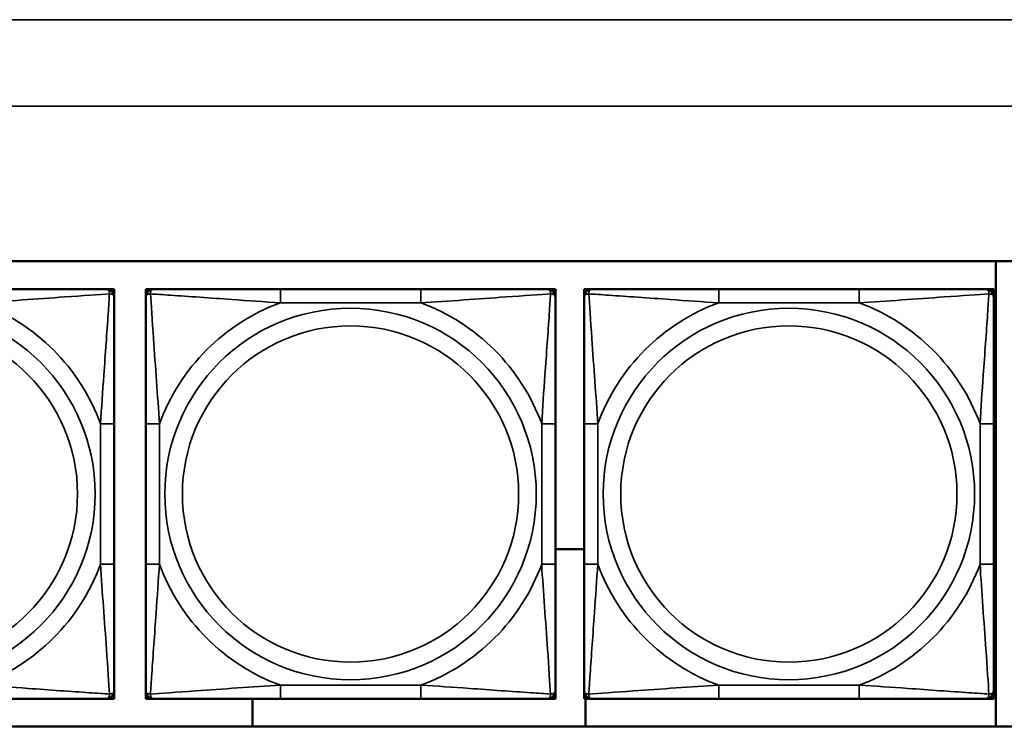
# Model space of a CAD drawing. Header units: inches. Extents: x 1.9 to 64.4, y 1.6 to 69.2.
# Tile 203 of 256: x 32.4 to 33.8, y 59.3 to 60.3. Entities that reach past the tile are written whole.
import ezdxf

# ---------------------------------------------------------------- set-up
doc = ezdxf.new("R2010")
doc.units = ezdxf.units.IN
doc.header["$MEASUREMENT"] = 0
doc.layers.add('Visible (ANSI)', color=7, linetype='Continuous', lineweight=50)
doc.layers.add('Visible Narrow (ANSI)', color=7, linetype='Continuous', lineweight=35)

msp = doc.modelspace()

# ---------------------------------------------------------------- linework, layer by layer
at = {"layer": 'Visible (ANSI)'}
for p, q in [((31.2376, 59.9366), (36.323, 59.9366)), ((33.7821, 59.9366), (33.7821, 59.266)), ((32.4993, 59.8963), (32.5052, 59.8963)), ((32.5052, 59.8963), (32.5111, 59.8963)), ((32.5111, 59.8963), (32.5111, 59.8904)), ((32.5565, 59.8963), (32.5624, 59.8963)), ((32.5565, 59.8904), (32.5565, 59.8963)), ((32.5624, 59.8963), (32.5683, 59.8963)), ((32.953, 59.8963), (32.7507, 59.8963)), ((33.1353, 59.8963), (33.1412, 59.8963)), ((33.1412, 59.8963), (33.1471, 59.8963)), ((33.1471, 59.8963), (33.1471, 59.8904)), ((33.1885, 59.8963), (33.1944, 59.8963)), ((33.1885, 59.8904), (33.1885, 59.8963)), ((33.1944, 59.8963), (33.2003, 59.8963)), ((33.585, 59.8963), (33.3827, 59.8963)), ((33.7673, 59.8963), (33.7732, 59.8963)), ((33.7732, 59.8963), (33.7791, 59.8963)), ((33.7791, 59.8963), (33.7791, 59.8904)), ((32.5111, 59.8904), (32.5111, 59.8845)), ((32.5565, 59.8845), (32.5565, 59.8904)), ((33.1471, 59.8904), (33.1471, 59.8845)), ((33.1885, 59.8845), (33.1885, 59.8904)), ((33.7791, 59.8904), (33.7791, 59.8845)), ((32.5111, 59.4999), (32.5111, 59.7022)), ((32.5565, 59.7022), (32.5565, 59.4999)), ((33.1471, 59.4999), (33.1471, 59.7022)), ((33.1885, 59.7022), (33.1885, 59.4999)), ((33.7791, 59.4999), (33.7791, 59.7022)), ((33.1471, 59.5215), (33.1885, 59.5215)), ((32.5111, 59.3176), (32.5111, 59.3117)), ((32.5565, 59.3117), (32.5565, 59.3176)), ((33.1471, 59.3176), (33.1471, 59.3117)), ((33.1885, 59.3117), (33.1885, 59.3176)), ((33.7791, 59.3176), (33.7791, 59.3117)), ((32.5052, 59.3058), (32.4993, 59.3058)), ((32.5111, 59.3058), (32.5052, 59.3058)), ((32.5111, 59.3117), (32.5111, 59.3058)), ((32.5565, 59.3058), (32.5565, 59.3117)), ((32.5624, 59.3058), (32.5565, 59.3058)), ((32.5683, 59.3058), (32.5624, 59.3058)), ((32.7107, 59.266), (32.7107, 59.3058)), ((32.7507, 59.3058), (32.953, 59.3058)), ((33.1412, 59.3058), (33.1353, 59.3058)), ((33.1471, 59.3058), (33.1412, 59.3058)), ((33.1471, 59.3117), (33.1471, 59.3058)), ((33.1885, 59.3058), (33.1885, 59.3117)), ((33.1944, 59.3058), (33.1885, 59.3058)), ((33.1907, 59.3058), (33.1907, 59.266)), ((33.2003, 59.3058), (33.1944, 59.3058)), ((33.3827, 59.3058), (33.585, 59.3058)), ((33.7732, 59.3058), (33.7673, 59.3058)), ((33.7791, 59.3058), (33.7732, 59.3058)), ((33.7791, 59.3117), (33.7791, 59.3058)), ((36.323, 59.266), (31.2376, 59.266))]:
    msp.add_line(p, q, dxfattribs=at)
for centre, radius, start, end in [((32.4993, 59.8845), 0.0118, 0, 90), ((32.5052, 59.8904), 0.00591, 0, 90), ((32.5624, 59.8904), 0.00591, 90, 180), ((32.5683, 59.8845), 0.0118, 90, 180), ((33.1353, 59.8845), 0.0118, 0, 90), ((33.1412, 59.8904), 0.00591, 0, 90), ((33.1944, 59.8904), 0.00591, 90, 180), ((33.2003, 59.8845), 0.0118, 90, 180), ((33.7673, 59.8845), 0.0118, 0, 90), ((33.7732, 59.8904), 0.00591, 0, 90), ((32.4993, 59.3176), 0.0118, 270, 0), ((32.5683, 59.3176), 0.0118, 180, 270), ((33.1353, 59.3176), 0.0118, 270, 0), ((33.2003, 59.3176), 0.0118, 180, 270), ((33.7673, 59.3176), 0.0118, 270, 0), ((32.5052, 59.3117), 0.00591, 270, 0), ((32.5624, 59.3117), 0.00591, 180, 270), ((33.1412, 59.3117), 0.00591, 270, 0), ((33.1944, 59.3117), 0.00591, 180, 270), ((33.7732, 59.3117), 0.00591, 270, 0)]:
    msp.add_arc(centre, radius, start, end, dxfattribs=at)
for points, knots in [([(32.4993, 59.8963), (32.4935, 59.8963), (32.481, 59.8963), (32.4658, 59.8963), (32.4424, 59.8963), (32.4133, 59.8963), (32.3842, 59.8963), (32.362, 59.8963), (32.3394, 59.8963), (32.317, 59.8963)], [-0.7968224, -0.7968224, -0.7968224, -0.7968224, -0.6514613, -0.6514613, -0.6514613, -0.427691, -0.427691, -0.427691, -0.2569517, -0.2569517, -0.2569517, -0.2569517]), ([(32.7507, 59.8963), (32.727, 59.8963), (32.703, 59.8963), (32.6796, 59.8963), (32.649, 59.8963), (32.6181, 59.8963), (32.5948, 59.8963), (32.5828, 59.8963), (32.5732, 59.8963), (32.5683, 59.8963)], [0.2569537, 0.2569537, 0.2569537, 0.2569537, 0.4371919, 0.4371919, 0.4371919, 0.6739428, 0.6739428, 0.6739428, 0.7963818, 0.7963818, 0.7963818, 0.7963818]), ([(33.1353, 59.8963), (33.1295, 59.8963), (33.117, 59.8963), (33.1018, 59.8963), (33.0784, 59.8963), (33.0493, 59.8963), (33.0202, 59.8963), (32.998, 59.8963), (32.9754, 59.8963), (32.953, 59.8963)], [-0.7968224, -0.7968224, -0.7968224, -0.7968224, -0.6514613, -0.6514613, -0.6514613, -0.427691, -0.427691, -0.427691, -0.2569517, -0.2569517, -0.2569517, -0.2569517]), ([(33.3827, 59.8963), (33.359, 59.8963), (33.335, 59.8963), (33.3116, 59.8963), (33.281, 59.8963), (33.2501, 59.8963), (33.2268, 59.8963), (33.2148, 59.8963), (33.2052, 59.8963), (33.2003, 59.8963)], [0.2569537, 0.2569537, 0.2569537, 0.2569537, 0.4371919, 0.4371919, 0.4371919, 0.6739428, 0.6739428, 0.6739428, 0.7963818, 0.7963818, 0.7963818, 0.7963818]), ([(33.7673, 59.8963), (33.7615, 59.8963), (33.749, 59.8963), (33.7338, 59.8963), (33.7104, 59.8963), (33.6813, 59.8963), (33.6522, 59.8963), (33.63, 59.8963), (33.6074, 59.8963), (33.585, 59.8963)], [-0.7968224, -0.7968224, -0.7968224, -0.7968224, -0.6514613, -0.6514613, -0.6514613, -0.427691, -0.427691, -0.427691, -0.2569517, -0.2569517, -0.2569517, -0.2569517]), ([(32.5111, 59.7022), (32.5111, 59.7259), (32.5111, 59.7498), (32.5111, 59.7732), (32.5111, 59.8039), (32.5111, 59.8348), (32.5111, 59.858), (32.5111, 59.87), (32.5111, 59.8797), (32.5111, 59.8845)], [0.2569537, 0.2569537, 0.2569537, 0.2569537, 0.4371919, 0.4371919, 0.4371919, 0.6739428, 0.6739428, 0.6739428, 0.7963818, 0.7963818, 0.7963818, 0.7963818]), ([(32.5565, 59.8845), (32.5565, 59.8788), (32.5565, 59.8663), (32.5565, 59.8511), (32.5565, 59.8276), (32.5565, 59.7985), (32.5565, 59.7694), (32.5565, 59.7473), (32.5565, 59.7246), (32.5565, 59.7022)], [-0.7968224, -0.7968224, -0.7968224, -0.7968224, -0.6514613, -0.6514613, -0.6514613, -0.427691, -0.427691, -0.427691, -0.2569517, -0.2569517, -0.2569517, -0.2569517]), ([(33.1471, 59.7022), (33.1471, 59.7259), (33.1471, 59.7498), (33.1471, 59.7732), (33.1471, 59.8039), (33.1471, 59.8348), (33.1471, 59.858), (33.1471, 59.87), (33.1471, 59.8797), (33.1471, 59.8845)], [0.2569537, 0.2569537, 0.2569537, 0.2569537, 0.4371919, 0.4371919, 0.4371919, 0.6739428, 0.6739428, 0.6739428, 0.7963818, 0.7963818, 0.7963818, 0.7963818]), ([(33.1885, 59.8845), (33.1885, 59.8788), (33.1885, 59.8663), (33.1885, 59.8511), (33.1885, 59.8276), (33.1885, 59.7985), (33.1885, 59.7694), (33.1885, 59.7473), (33.1885, 59.7246), (33.1885, 59.7022)], [-0.7968224, -0.7968224, -0.7968224, -0.7968224, -0.6514613, -0.6514613, -0.6514613, -0.427691, -0.427691, -0.427691, -0.2569517, -0.2569517, -0.2569517, -0.2569517]), ([(33.7791, 59.7022), (33.7791, 59.7259), (33.7791, 59.7498), (33.7791, 59.7732), (33.7791, 59.8039), (33.7791, 59.8348), (33.7791, 59.858), (33.7791, 59.87), (33.7791, 59.8797), (33.7791, 59.8845)], [0.2569537, 0.2569537, 0.2569537, 0.2569537, 0.4371919, 0.4371919, 0.4371919, 0.6739428, 0.6739428, 0.6739428, 0.7963818, 0.7963818, 0.7963818, 0.7963818]), ([(32.5111, 59.3176), (32.5111, 59.3233), (32.5111, 59.3358), (32.5111, 59.351), (32.5111, 59.3745), (32.5111, 59.4036), (32.5111, 59.4327), (32.5111, 59.4548), (32.5111, 59.4775), (32.5111, 59.4999)], [-0.7968224, -0.7968224, -0.7968224, -0.7968224, -0.6514613, -0.6514613, -0.6514613, -0.427691, -0.427691, -0.427691, -0.2569517, -0.2569517, -0.2569517, -0.2569517]), ([(32.5565, 59.4999), (32.5565, 59.4762), (32.5565, 59.4522), (32.5565, 59.4289), (32.5565, 59.3982), (32.5565, 59.3673), (32.5565, 59.3441), (32.5565, 59.3321), (32.5565, 59.3224), (32.5565, 59.3176)], [0.2569537, 0.2569537, 0.2569537, 0.2569537, 0.4371919, 0.4371919, 0.4371919, 0.6739428, 0.6739428, 0.6739428, 0.7963818, 0.7963818, 0.7963818, 0.7963818]), ([(33.1471, 59.3176), (33.1471, 59.3233), (33.1471, 59.3358), (33.1471, 59.351), (33.1471, 59.3745), (33.1471, 59.4036), (33.1471, 59.4327), (33.1471, 59.4548), (33.1471, 59.4775), (33.1471, 59.4999)], [-0.7968224, -0.7968224, -0.7968224, -0.7968224, -0.6514613, -0.6514613, -0.6514613, -0.427691, -0.427691, -0.427691, -0.2569517, -0.2569517, -0.2569517, -0.2569517]), ([(33.1885, 59.4999), (33.1885, 59.4762), (33.1885, 59.4522), (33.1885, 59.4289), (33.1885, 59.3982), (33.1885, 59.3673), (33.1885, 59.3441), (33.1885, 59.3321), (33.1885, 59.3224), (33.1885, 59.3176)], [0.2569537, 0.2569537, 0.2569537, 0.2569537, 0.4371919, 0.4371919, 0.4371919, 0.6739428, 0.6739428, 0.6739428, 0.7963818, 0.7963818, 0.7963818, 0.7963818]), ([(33.7791, 59.3176), (33.7791, 59.3233), (33.7791, 59.3358), (33.7791, 59.351), (33.7791, 59.3745), (33.7791, 59.4036), (33.7791, 59.4327), (33.7791, 59.4548), (33.7791, 59.4775), (33.7791, 59.4999)], [-0.7968224, -0.7968224, -0.7968224, -0.7968224, -0.6514613, -0.6514613, -0.6514613, -0.427691, -0.427691, -0.427691, -0.2569517, -0.2569517, -0.2569517, -0.2569517]), ([(32.317, 59.3058), (32.3406, 59.3058), (32.3646, 59.3058), (32.388, 59.3058), (32.4186, 59.3058), (32.4495, 59.3058), (32.4728, 59.3058), (32.4848, 59.3058), (32.4944, 59.3058), (32.4993, 59.3058)], [0.2569537, 0.2569537, 0.2569537, 0.2569537, 0.4371919, 0.4371919, 0.4371919, 0.6739428, 0.6739428, 0.6739428, 0.7963818, 0.7963818, 0.7963818, 0.7963818]), ([(32.5683, 59.3058), (32.5741, 59.3058), (32.5866, 59.3058), (32.6018, 59.3058), (32.6252, 59.3058), (32.6543, 59.3058), (32.6834, 59.3058), (32.7056, 59.3058), (32.7282, 59.3058), (32.7507, 59.3058)], [-0.7968224, -0.7968224, -0.7968224, -0.7968224, -0.6514613, -0.6514613, -0.6514613, -0.427691, -0.427691, -0.427691, -0.2569517, -0.2569517, -0.2569517, -0.2569517]), ([(32.953, 59.3058), (32.9766, 59.3058), (33.0006, 59.3058), (33.024, 59.3058), (33.0546, 59.3058), (33.0855, 59.3058), (33.1088, 59.3058), (33.1208, 59.3058), (33.1304, 59.3058), (33.1353, 59.3058)], [0.2569537, 0.2569537, 0.2569537, 0.2569537, 0.4371919, 0.4371919, 0.4371919, 0.6739428, 0.6739428, 0.6739428, 0.7963818, 0.7963818, 0.7963818, 0.7963818]), ([(33.2003, 59.3058), (33.2061, 59.3058), (33.2186, 59.3058), (33.2338, 59.3058), (33.2572, 59.3058), (33.2863, 59.3058), (33.3154, 59.3058), (33.3376, 59.3058), (33.3602, 59.3058), (33.3827, 59.3058)], [-0.7968224, -0.7968224, -0.7968224, -0.7968224, -0.6514613, -0.6514613, -0.6514613, -0.427691, -0.427691, -0.427691, -0.2569517, -0.2569517, -0.2569517, -0.2569517]), ([(33.585, 59.3058), (33.6086, 59.3058), (33.6326, 59.3058), (33.656, 59.3058), (33.6866, 59.3058), (33.7175, 59.3058), (33.7408, 59.3058), (33.7528, 59.3058), (33.7624, 59.3058), (33.7673, 59.3058)], [0.2569537, 0.2569537, 0.2569537, 0.2569537, 0.4371919, 0.4371919, 0.4371919, 0.6739428, 0.6739428, 0.6739428, 0.7963818, 0.7963818, 0.7963818, 0.7963818])]:
    msp.add_open_spline(points, degree=3, knots=knots, dxfattribs=at)
at = {"layer": 'Visible Narrow (ANSI)'}
for p, q in [((21.545, 60.2848), (59.02, 60.2848)), ((59.02, 60.1601), (21.545, 60.1601)), ((32.7507, 59.8963), (32.7507, 59.8766)), ((32.953, 59.8963), (32.953, 59.8766)), ((33.3827, 59.8963), (33.3827, 59.8766)), ((33.585, 59.8963), (33.585, 59.8766)), ((32.7507, 59.8766), (32.953, 59.8766)), ((33.3827, 59.8766), (33.585, 59.8766)), ((32.4914, 59.7022), (32.4914, 59.4999)), ((32.5111, 59.7022), (32.4914, 59.7022)), ((32.5565, 59.7022), (32.5762, 59.7022)), ((32.5762, 59.4999), (32.5762, 59.7022)), ((33.1274, 59.7022), (33.1274, 59.4999)), ((33.1471, 59.7022), (33.1274, 59.7022)), ((33.1885, 59.7022), (33.2082, 59.7022)), ((33.2082, 59.4999), (33.2082, 59.7022)), ((33.7594, 59.7022), (33.7594, 59.4999)), ((33.7791, 59.7022), (33.7594, 59.7022)), ((32.5111, 59.4999), (32.4914, 59.4999)), ((32.5565, 59.4999), (32.5762, 59.4999)), ((33.1471, 59.4999), (33.1274, 59.4999)), ((33.1885, 59.4999), (33.2082, 59.4999)), ((33.7791, 59.4999), (33.7594, 59.4999)), ((32.953, 59.3255), (32.7507, 59.3255)), ((32.7507, 59.3058), (32.7507, 59.3255)), ((32.953, 59.3058), (32.953, 59.3255)), ((33.585, 59.3255), (33.3827, 59.3255)), ((33.3827, 59.3058), (33.3827, 59.3255)), ((33.585, 59.3058), (33.585, 59.3255))]:
    msp.add_line(p, q, dxfattribs=at)
for centre, radius in [((32.2158, 59.601), 0.2678), ((32.8518, 59.601), 0.2678), ((33.4838, 59.601), 0.2678), ((32.2158, 59.601), 0.2424), ((32.8518, 59.601), 0.2424), ((33.4838, 59.601), 0.2424)]:
    msp.add_circle(centre, radius, dxfattribs=at)
for centre, start, end in [((32.2158, 59.601), 20.1547, 69.8453), ((32.8518, 59.601), 110.1547, 159.8453), ((32.8518, 59.601), 20.1547, 69.8453), ((33.4838, 59.601), 110.1547, 159.8453), ((33.4838, 59.601), 20.1547, 69.8453), ((32.2158, 59.601), 290.1547, 339.8453), ((32.8518, 59.601), 200.1547, 249.8453), ((32.8518, 59.601), 290.1547, 339.8453), ((33.4838, 59.601), 200.1547, 249.8453), ((33.4838, 59.601), 290.1547, 339.8453)]:
    msp.add_arc(centre, 0.2936, start, end, dxfattribs=at)
for points, knots in [([(32.4993, 59.8963), (32.4998, 59.8963), (32.5003, 59.8963), (32.5012, 59.896), (32.5016, 59.8958), (32.5022, 59.8954), (32.5024, 59.8953), (32.5027, 59.895), (32.5028, 59.8948), (32.5031, 59.8944), (32.5033, 59.8941), (32.5038, 59.8932), (32.504, 59.8925), (32.5042, 59.8911), (32.5042, 59.8903), (32.5042, 59.8895)], [-0.0532704, -0.0532704, -0.0532704, -0.0532704, -0.04377373, -0.04377373, -0.03521335, -0.03521335, -0.02986312, -0.02986312, -0.02651922, -0.02651922, -0.01983142, -0.01983142, -0.00913095, -0.00913095, 0.00023197, 0.00023197, 0.00023197, 0.00023197]), ([(32.5634, 59.8895), (32.5634, 59.8903), (32.5634, 59.8911), (32.5636, 59.8925), (32.5638, 59.8932), (32.5643, 59.8941), (32.5645, 59.8944), (32.5648, 59.8948), (32.5649, 59.895), (32.5652, 59.8953), (32.5654, 59.8954), (32.566, 59.8958), (32.5664, 59.896), (32.5673, 59.8963), (32.5678, 59.8963), (32.5683, 59.8963)], [-0.00023197, -0.00023197, -0.00023197, -0.00023197, 0.00913095, 0.00913095, 0.01983142, 0.01983142, 0.02651922, 0.02651922, 0.02986312, 0.02986312, 0.03521335, 0.03521335, 0.04377373, 0.04377373, 0.0532704, 0.0532704, 0.0532704, 0.0532704]), ([(33.1353, 59.8963), (33.1358, 59.8963), (33.1363, 59.8963), (33.1372, 59.896), (33.1376, 59.8958), (33.1382, 59.8954), (33.1384, 59.8953), (33.1387, 59.895), (33.1388, 59.8948), (33.1391, 59.8944), (33.1393, 59.8941), (33.1398, 59.8932), (33.14, 59.8925), (33.1402, 59.8911), (33.1402, 59.8903), (33.1402, 59.8895)], [-0.0532704, -0.0532704, -0.0532704, -0.0532704, -0.04377373, -0.04377373, -0.03521335, -0.03521335, -0.02986312, -0.02986312, -0.02651922, -0.02651922, -0.01983142, -0.01983142, -0.00913095, -0.00913095, 0.00023197, 0.00023197, 0.00023197, 0.00023197]), ([(33.1954, 59.8895), (33.1954, 59.8903), (33.1954, 59.8911), (33.1956, 59.8925), (33.1958, 59.8932), (33.1963, 59.8941), (33.1965, 59.8944), (33.1968, 59.8948), (33.1969, 59.895), (33.1972, 59.8953), (33.1974, 59.8954), (33.198, 59.8958), (33.1984, 59.896), (33.1993, 59.8963), (33.1998, 59.8963), (33.2003, 59.8963)], [-0.00023197, -0.00023197, -0.00023197, -0.00023197, 0.00913095, 0.00913095, 0.01983142, 0.01983142, 0.02651922, 0.02651922, 0.02986312, 0.02986312, 0.03521335, 0.03521335, 0.04377373, 0.04377373, 0.0532704, 0.0532704, 0.0532704, 0.0532704]), ([(33.7673, 59.8963), (33.7678, 59.8963), (33.7683, 59.8963), (33.7692, 59.896), (33.7696, 59.8958), (33.7702, 59.8954), (33.7704, 59.8953), (33.7707, 59.895), (33.7708, 59.8948), (33.7711, 59.8944), (33.7713, 59.8941), (33.7718, 59.8932), (33.772, 59.8925), (33.7722, 59.8911), (33.7722, 59.8903), (33.7722, 59.8895)], [-0.0532704, -0.0532704, -0.0532704, -0.0532704, -0.04377373, -0.04377373, -0.03521335, -0.03521335, -0.02986312, -0.02986312, -0.02651922, -0.02651922, -0.01983142, -0.01983142, -0.00913095, -0.00913095, 0.00023197, 0.00023197, 0.00023197, 0.00023197]), ([(32.317, 59.8766), (32.3574, 59.879), (32.3998, 59.8823), (32.4654, 59.8869), (32.4899, 59.8886), (32.5042, 59.8895)], [0.2569517, 0.2569517, 0.2569517, 0.2569517, 0.5559983, 0.5559983, 0.7482818, 0.7482818, 0.7482818, 0.7482818]), ([(32.5042, 59.8895), (32.5037, 59.8818), (32.5031, 59.8718), (32.5006, 59.8348), (32.4983, 59.803), (32.4944, 59.7488), (32.4928, 59.7256), (32.4914, 59.7022)], [-0.7478145, -0.7478145, -0.7478145, -0.7478145, -0.6493253, -0.6493253, -0.427691, -0.427691, -0.2569537, -0.2569537, -0.2569537, -0.2569537]), ([(32.5042, 59.8895), (32.5051, 59.8895), (32.5058, 59.8894), (32.5073, 59.8892), (32.5079, 59.889), (32.5089, 59.8886), (32.5092, 59.8884), (32.5096, 59.888), (32.5097, 59.8879), (32.51, 59.8876), (32.5102, 59.8874), (32.5106, 59.8868), (32.5108, 59.8864), (32.511, 59.8855), (32.5111, 59.885), (32.5111, 59.8845)], [-0.00023197, -0.00023197, -0.00023197, -0.00023197, 0.00913095, 0.00913095, 0.01983142, 0.01983142, 0.02651922, 0.02651922, 0.02986312, 0.02986312, 0.03521335, 0.03521335, 0.04377373, 0.04377373, 0.0532704, 0.0532704, 0.0532704, 0.0532704]), ([(32.5565, 59.8845), (32.5565, 59.885), (32.5566, 59.8855), (32.5568, 59.8864), (32.557, 59.8868), (32.5574, 59.8874), (32.5576, 59.8876), (32.5579, 59.8879), (32.558, 59.888), (32.5584, 59.8884), (32.5588, 59.8886), (32.5597, 59.889), (32.5603, 59.8892), (32.5618, 59.8894), (32.5625, 59.8895), (32.5634, 59.8895)], [-0.0532704, -0.0532704, -0.0532704, -0.0532704, -0.04377373, -0.04377373, -0.03521335, -0.03521335, -0.02986312, -0.02986312, -0.02651922, -0.02651922, -0.01983142, -0.01983142, -0.00913095, -0.00913095, 0.00023197, 0.00023197, 0.00023197, 0.00023197]), ([(32.5634, 59.8895), (32.571, 59.889), (32.581, 59.8883), (32.6181, 59.8859), (32.6498, 59.8836), (32.7041, 59.8797), (32.7273, 59.878), (32.7507, 59.8766)], [-0.7478145, -0.7478145, -0.7478145, -0.7478145, -0.6493253, -0.6493253, -0.427691, -0.427691, -0.2569537, -0.2569537, -0.2569537, -0.2569537]), ([(32.5762, 59.7022), (32.5738, 59.7427), (32.5705, 59.785), (32.5659, 59.8507), (32.5643, 59.8751), (32.5634, 59.8895)], [0.2569517, 0.2569517, 0.2569517, 0.2569517, 0.5559983, 0.5559983, 0.7482818, 0.7482818, 0.7482818, 0.7482818]), ([(32.953, 59.8766), (32.9934, 59.879), (33.0358, 59.8823), (33.1014, 59.8869), (33.1259, 59.8886), (33.1402, 59.8895)], [0.2569517, 0.2569517, 0.2569517, 0.2569517, 0.5559983, 0.5559983, 0.7482818, 0.7482818, 0.7482818, 0.7482818]), ([(33.1402, 59.8895), (33.1397, 59.8818), (33.1391, 59.8718), (33.1366, 59.8348), (33.1343, 59.803), (33.1304, 59.7488), (33.1288, 59.7256), (33.1274, 59.7022)], [-0.7478145, -0.7478145, -0.7478145, -0.7478145, -0.6493253, -0.6493253, -0.427691, -0.427691, -0.2569537, -0.2569537, -0.2569537, -0.2569537]), ([(33.1402, 59.8895), (33.1411, 59.8895), (33.1418, 59.8894), (33.1433, 59.8892), (33.1439, 59.889), (33.1449, 59.8886), (33.1452, 59.8884), (33.1456, 59.888), (33.1457, 59.8879), (33.146, 59.8876), (33.1462, 59.8874), (33.1466, 59.8868), (33.1468, 59.8864), (33.147, 59.8855), (33.1471, 59.885), (33.1471, 59.8845)], [-0.00023197, -0.00023197, -0.00023197, -0.00023197, 0.00913095, 0.00913095, 0.01983142, 0.01983142, 0.02651922, 0.02651922, 0.02986312, 0.02986312, 0.03521335, 0.03521335, 0.04377373, 0.04377373, 0.0532704, 0.0532704, 0.0532704, 0.0532704]), ([(33.1885, 59.8845), (33.1885, 59.885), (33.1886, 59.8855), (33.1888, 59.8864), (33.189, 59.8868), (33.1894, 59.8874), (33.1896, 59.8876), (33.1899, 59.8879), (33.19, 59.888), (33.1904, 59.8884), (33.1908, 59.8886), (33.1917, 59.889), (33.1923, 59.8892), (33.1938, 59.8894), (33.1945, 59.8895), (33.1954, 59.8895)], [-0.0532704, -0.0532704, -0.0532704, -0.0532704, -0.04377373, -0.04377373, -0.03521335, -0.03521335, -0.02986312, -0.02986312, -0.02651922, -0.02651922, -0.01983142, -0.01983142, -0.00913095, -0.00913095, 0.00023197, 0.00023197, 0.00023197, 0.00023197]), ([(33.1954, 59.8895), (33.203, 59.889), (33.213, 59.8883), (33.2501, 59.8859), (33.2818, 59.8836), (33.3361, 59.8797), (33.3593, 59.878), (33.3827, 59.8766)], [-0.7478145, -0.7478145, -0.7478145, -0.7478145, -0.6493253, -0.6493253, -0.427691, -0.427691, -0.2569537, -0.2569537, -0.2569537, -0.2569537]), ([(33.2082, 59.7022), (33.2058, 59.7427), (33.2025, 59.785), (33.1979, 59.8507), (33.1963, 59.8751), (33.1954, 59.8895)], [0.2569517, 0.2569517, 0.2569517, 0.2569517, 0.5559983, 0.5559983, 0.7482818, 0.7482818, 0.7482818, 0.7482818]), ([(33.585, 59.8766), (33.6254, 59.879), (33.6678, 59.8823), (33.7334, 59.8869), (33.7579, 59.8886), (33.7722, 59.8895)], [0.2569517, 0.2569517, 0.2569517, 0.2569517, 0.5559983, 0.5559983, 0.7482818, 0.7482818, 0.7482818, 0.7482818]), ([(33.7722, 59.8895), (33.7717, 59.8818), (33.7711, 59.8718), (33.7686, 59.8348), (33.7663, 59.803), (33.7624, 59.7488), (33.7608, 59.7256), (33.7594, 59.7022)], [-0.7478145, -0.7478145, -0.7478145, -0.7478145, -0.6493253, -0.6493253, -0.427691, -0.427691, -0.2569537, -0.2569537, -0.2569537, -0.2569537]), ([(33.7722, 59.8895), (33.7731, 59.8895), (33.7738, 59.8894), (33.7753, 59.8892), (33.7759, 59.889), (33.7769, 59.8886), (33.7772, 59.8884), (33.7776, 59.888), (33.7777, 59.8879), (33.778, 59.8876), (33.7782, 59.8874), (33.7786, 59.8868), (33.7788, 59.8864), (33.779, 59.8855), (33.7791, 59.885), (33.7791, 59.8845)], [-0.00023197, -0.00023197, -0.00023197, -0.00023197, 0.00913095, 0.00913095, 0.01983142, 0.01983142, 0.02651922, 0.02651922, 0.02986312, 0.02986312, 0.03521335, 0.03521335, 0.04377373, 0.04377373, 0.0532704, 0.0532704, 0.0532704, 0.0532704]), ([(32.4914, 59.4999), (32.4938, 59.4594), (32.4971, 59.4171), (32.5017, 59.3514), (32.5033, 59.327), (32.5042, 59.3126)], [0.2569517, 0.2569517, 0.2569517, 0.2569517, 0.5559983, 0.5559983, 0.7482818, 0.7482818, 0.7482818, 0.7482818]), ([(32.5634, 59.3126), (32.5639, 59.3203), (32.5645, 59.3303), (32.567, 59.3673), (32.5693, 59.399), (32.5732, 59.4533), (32.5748, 59.4765), (32.5762, 59.4999)], [-0.7478145, -0.7478145, -0.7478145, -0.7478145, -0.6493253, -0.6493253, -0.427691, -0.427691, -0.2569537, -0.2569537, -0.2569537, -0.2569537]), ([(33.1274, 59.4999), (33.1298, 59.4594), (33.1331, 59.4171), (33.1377, 59.3514), (33.1393, 59.327), (33.1402, 59.3126)], [0.2569517, 0.2569517, 0.2569517, 0.2569517, 0.5559983, 0.5559983, 0.7482818, 0.7482818, 0.7482818, 0.7482818]), ([(33.1954, 59.3126), (33.1959, 59.3203), (33.1965, 59.3303), (33.199, 59.3673), (33.2013, 59.399), (33.2052, 59.4533), (33.2068, 59.4765), (33.2082, 59.4999)], [-0.7478145, -0.7478145, -0.7478145, -0.7478145, -0.6493253, -0.6493253, -0.427691, -0.427691, -0.2569537, -0.2569537, -0.2569537, -0.2569537]), ([(33.7594, 59.4999), (33.7618, 59.4594), (33.7651, 59.4171), (33.7697, 59.3514), (33.7713, 59.327), (33.7722, 59.3126)], [0.2569517, 0.2569517, 0.2569517, 0.2569517, 0.5559983, 0.5559983, 0.7482818, 0.7482818, 0.7482818, 0.7482818]), ([(32.5042, 59.3126), (32.4966, 59.3131), (32.4866, 59.3138), (32.4495, 59.3162), (32.4178, 59.3185), (32.3636, 59.3224), (32.3403, 59.324), (32.317, 59.3255)], [-0.7478145, -0.7478145, -0.7478145, -0.7478145, -0.6493253, -0.6493253, -0.427691, -0.427691, -0.2569537, -0.2569537, -0.2569537, -0.2569537]), ([(32.5042, 59.3126), (32.5042, 59.3118), (32.5042, 59.311), (32.504, 59.3096), (32.5038, 59.3089), (32.5033, 59.308), (32.5031, 59.3077), (32.5028, 59.3073), (32.5027, 59.3071), (32.5024, 59.3068), (32.5022, 59.3067), (32.5016, 59.3063), (32.5012, 59.3061), (32.5003, 59.3058), (32.4998, 59.3058), (32.4993, 59.3058)], [-0.00023197, -0.00023197, -0.00023197, -0.00023197, 0.00913095, 0.00913095, 0.01983142, 0.01983142, 0.02651922, 0.02651922, 0.02986312, 0.02986312, 0.03521335, 0.03521335, 0.04377373, 0.04377373, 0.0532704, 0.0532704, 0.0532704, 0.0532704]), ([(32.5111, 59.3176), (32.5111, 59.317), (32.511, 59.3165), (32.5108, 59.3157), (32.5106, 59.3153), (32.5102, 59.3147), (32.51, 59.3145), (32.5097, 59.3142), (32.5096, 59.3141), (32.5092, 59.3137), (32.5089, 59.3135), (32.5079, 59.3131), (32.5073, 59.3129), (32.5058, 59.3127), (32.5051, 59.3126), (32.5042, 59.3126)], [-0.0532704, -0.0532704, -0.0532704, -0.0532704, -0.04377373, -0.04377373, -0.03521335, -0.03521335, -0.02986312, -0.02986312, -0.02651922, -0.02651922, -0.01983142, -0.01983142, -0.00913095, -0.00913095, 0.00023197, 0.00023197, 0.00023197, 0.00023197]), ([(32.5634, 59.3126), (32.5625, 59.3126), (32.5618, 59.3127), (32.5603, 59.3129), (32.5597, 59.3131), (32.5588, 59.3135), (32.5584, 59.3137), (32.558, 59.3141), (32.5579, 59.3142), (32.5576, 59.3145), (32.5574, 59.3147), (32.557, 59.3153), (32.5568, 59.3157), (32.5566, 59.3165), (32.5565, 59.317), (32.5565, 59.3176)], [-0.00023197, -0.00023197, -0.00023197, -0.00023197, 0.00913095, 0.00913095, 0.01983142, 0.01983142, 0.02651922, 0.02651922, 0.02986312, 0.02986312, 0.03521335, 0.03521335, 0.04377373, 0.04377373, 0.0532704, 0.0532704, 0.0532704, 0.0532704]), ([(32.7507, 59.3255), (32.7102, 59.3231), (32.6678, 59.3198), (32.6022, 59.3152), (32.5777, 59.3135), (32.5634, 59.3126)], [0.2569517, 0.2569517, 0.2569517, 0.2569517, 0.5559983, 0.5559983, 0.7482818, 0.7482818, 0.7482818, 0.7482818]), ([(32.5683, 59.3058), (32.5678, 59.3058), (32.5673, 59.3058), (32.5664, 59.3061), (32.566, 59.3063), (32.5654, 59.3067), (32.5652, 59.3068), (32.5649, 59.3071), (32.5648, 59.3073), (32.5645, 59.3077), (32.5643, 59.308), (32.5638, 59.3089), (32.5636, 59.3096), (32.5634, 59.311), (32.5634, 59.3118), (32.5634, 59.3126)], [-0.0532704, -0.0532704, -0.0532704, -0.0532704, -0.04377373, -0.04377373, -0.03521335, -0.03521335, -0.02986312, -0.02986312, -0.02651922, -0.02651922, -0.01983142, -0.01983142, -0.00913095, -0.00913095, 0.00023197, 0.00023197, 0.00023197, 0.00023197]), ([(33.1402, 59.3126), (33.1326, 59.3131), (33.1226, 59.3138), (33.0855, 59.3162), (33.0538, 59.3185), (32.9996, 59.3224), (32.9763, 59.324), (32.953, 59.3255)], [-0.7478145, -0.7478145, -0.7478145, -0.7478145, -0.6493253, -0.6493253, -0.427691, -0.427691, -0.2569537, -0.2569537, -0.2569537, -0.2569537]), ([(33.1402, 59.3126), (33.1402, 59.3118), (33.1402, 59.311), (33.14, 59.3096), (33.1398, 59.3089), (33.1393, 59.308), (33.1391, 59.3077), (33.1388, 59.3073), (33.1387, 59.3071), (33.1384, 59.3068), (33.1382, 59.3067), (33.1376, 59.3063), (33.1372, 59.3061), (33.1363, 59.3058), (33.1358, 59.3058), (33.1353, 59.3058)], [-0.00023197, -0.00023197, -0.00023197, -0.00023197, 0.00913095, 0.00913095, 0.01983142, 0.01983142, 0.02651922, 0.02651922, 0.02986312, 0.02986312, 0.03521335, 0.03521335, 0.04377373, 0.04377373, 0.0532704, 0.0532704, 0.0532704, 0.0532704]), ([(33.1471, 59.3176), (33.1471, 59.317), (33.147, 59.3165), (33.1468, 59.3157), (33.1466, 59.3153), (33.1462, 59.3147), (33.146, 59.3145), (33.1457, 59.3142), (33.1456, 59.3141), (33.1452, 59.3137), (33.1449, 59.3135), (33.1439, 59.3131), (33.1433, 59.3129), (33.1418, 59.3127), (33.1411, 59.3126), (33.1402, 59.3126)], [-0.0532704, -0.0532704, -0.0532704, -0.0532704, -0.04377373, -0.04377373, -0.03521335, -0.03521335, -0.02986312, -0.02986312, -0.02651922, -0.02651922, -0.01983142, -0.01983142, -0.00913095, -0.00913095, 0.00023197, 0.00023197, 0.00023197, 0.00023197]), ([(33.1954, 59.3126), (33.1945, 59.3126), (33.1938, 59.3127), (33.1923, 59.3129), (33.1917, 59.3131), (33.1908, 59.3135), (33.1904, 59.3137), (33.19, 59.3141), (33.1899, 59.3142), (33.1896, 59.3145), (33.1894, 59.3147), (33.189, 59.3153), (33.1888, 59.3157), (33.1886, 59.3165), (33.1885, 59.317), (33.1885, 59.3176)], [-0.00023197, -0.00023197, -0.00023197, -0.00023197, 0.00913095, 0.00913095, 0.01983142, 0.01983142, 0.02651922, 0.02651922, 0.02986312, 0.02986312, 0.03521335, 0.03521335, 0.04377373, 0.04377373, 0.0532704, 0.0532704, 0.0532704, 0.0532704]), ([(33.3827, 59.3255), (33.3422, 59.3231), (33.2998, 59.3198), (33.2342, 59.3152), (33.2097, 59.3135), (33.1954, 59.3126)], [0.2569517, 0.2569517, 0.2569517, 0.2569517, 0.5559983, 0.5559983, 0.7482818, 0.7482818, 0.7482818, 0.7482818]), ([(33.2003, 59.3058), (33.1998, 59.3058), (33.1993, 59.3058), (33.1984, 59.3061), (33.198, 59.3063), (33.1974, 59.3067), (33.1972, 59.3068), (33.1969, 59.3071), (33.1968, 59.3073), (33.1965, 59.3077), (33.1963, 59.308), (33.1958, 59.3089), (33.1956, 59.3096), (33.1954, 59.311), (33.1954, 59.3118), (33.1954, 59.3126)], [-0.0532704, -0.0532704, -0.0532704, -0.0532704, -0.04377373, -0.04377373, -0.03521335, -0.03521335, -0.02986312, -0.02986312, -0.02651922, -0.02651922, -0.01983142, -0.01983142, -0.00913095, -0.00913095, 0.00023197, 0.00023197, 0.00023197, 0.00023197]), ([(33.7722, 59.3126), (33.7646, 59.3131), (33.7546, 59.3138), (33.7175, 59.3162), (33.6858, 59.3185), (33.6316, 59.3224), (33.6083, 59.324), (33.585, 59.3255)], [-0.7478145, -0.7478145, -0.7478145, -0.7478145, -0.6493253, -0.6493253, -0.427691, -0.427691, -0.2569537, -0.2569537, -0.2569537, -0.2569537]), ([(33.7722, 59.3126), (33.7722, 59.3118), (33.7722, 59.311), (33.772, 59.3096), (33.7718, 59.3089), (33.7713, 59.308), (33.7711, 59.3077), (33.7708, 59.3073), (33.7707, 59.3071), (33.7704, 59.3068), (33.7702, 59.3067), (33.7696, 59.3063), (33.7692, 59.3061), (33.7683, 59.3058), (33.7678, 59.3058), (33.7673, 59.3058)], [-0.00023197, -0.00023197, -0.00023197, -0.00023197, 0.00913095, 0.00913095, 0.01983142, 0.01983142, 0.02651922, 0.02651922, 0.02986312, 0.02986312, 0.03521335, 0.03521335, 0.04377373, 0.04377373, 0.0532704, 0.0532704, 0.0532704, 0.0532704]), ([(33.7791, 59.3176), (33.7791, 59.317), (33.779, 59.3165), (33.7788, 59.3157), (33.7786, 59.3153), (33.7782, 59.3147), (33.778, 59.3145), (33.7777, 59.3142), (33.7776, 59.3141), (33.7772, 59.3137), (33.7769, 59.3135), (33.7759, 59.3131), (33.7753, 59.3129), (33.7738, 59.3127), (33.7731, 59.3126), (33.7722, 59.3126)], [-0.0532704, -0.0532704, -0.0532704, -0.0532704, -0.04377373, -0.04377373, -0.03521335, -0.03521335, -0.02986312, -0.02986312, -0.02651922, -0.02651922, -0.01983142, -0.01983142, -0.00913095, -0.00913095, 0.00023197, 0.00023197, 0.00023197, 0.00023197])]:
    msp.add_open_spline(points, degree=3, knots=knots, dxfattribs=at)

doc.saveas('drawing.dxf')
